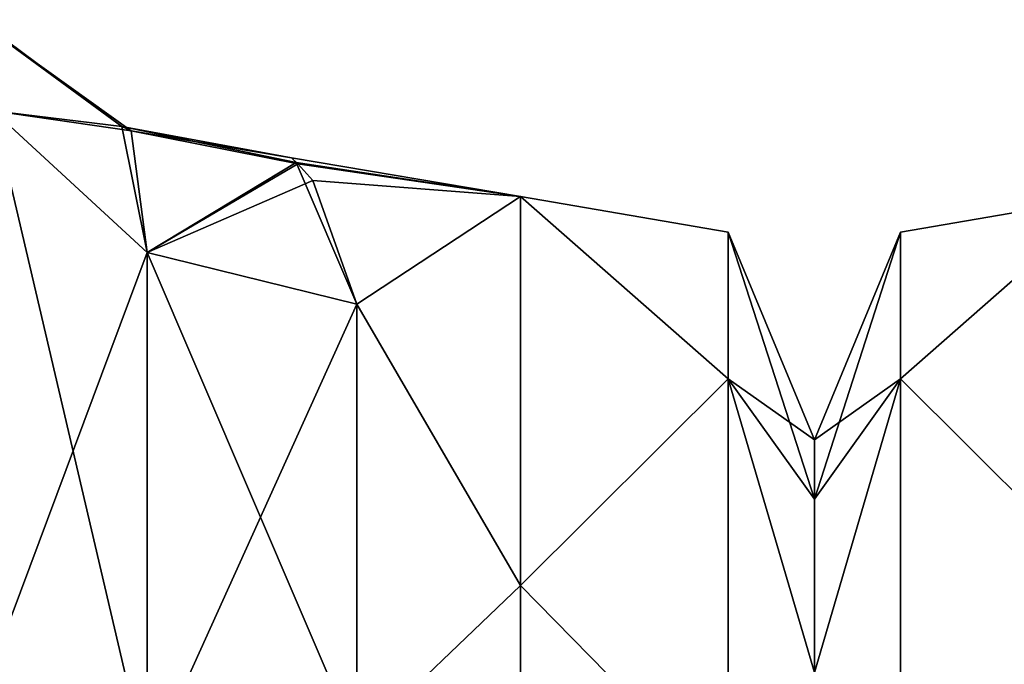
# Model space of a CAD drawing. Extents: x -23 to 470, y -2000 to 0.
# Tile 28 of 247: x 82.54 to 94.26, y -1954.17 to -1946.5. Entities that reach past the tile are written whole.
import ezdxf

# ---------------------------------------------------------------- set-up
doc = ezdxf.new("R2010")
doc.units = 0
doc.header["$LTSCALE"] = 65.185185
for name, color, linetype in [('11', 7, 'CONTINUOUS'), ('13', 7, 'CONTINUOUS'), ('27', 7, 'CONTINUOUS'), ('28', 7, 'CONTINUOUS'), ('29', 7, 'CONTINUOUS'), ('64', 7, 'CONTINUOUS'), ('82', 7, 'CONTINUOUS'), ('99', 7, 'CONTINUOUS')]:
    doc.layers.add(name, color=color, linetype=linetype)

msp = doc.modelspace()

# ---------------------------------------------------------------- linework, layer by layer
at = {"layer": '11', "linetype": 'CONTINUOUS'}
for points in [[(92, -1951.5, 0), (92, -1952.206, 5.328), (92, -1991.794, 5.328), (92, -1951.5, 0)], [(92, -1952.206, -5.328), (92, -1951.5, 0), (92, -1992.5, 0), (92, -1952.206, -5.328)], [(92, -1992.5, 0), (92, -1951.5, 0), (92, -1991.794, 5.328), (92, -1992.5, 0)], [(92, -1952.206, 5.328), (92, -1954.269, 10.281), (92, -1991.794, 5.328), (92, -1952.206, 5.328)], [(92, -1954.269, -10.281), (92, -1952.206, -5.328), (92, -1989.731, -10.281), (92, -1954.269, -10.281)], [(92, -1989.731, -10.281), (92, -1952.206, -5.328), (92, -1991.794, -5.328), (92, -1989.731, -10.281)], [(92, -1991.794, -5.328), (92, -1952.206, -5.328), (92, -1992.5, 0), (92, -1991.794, -5.328)]]:
    msp.add_3dface(points, dxfattribs=at)
at = {"layer": '13', "linetype": 'CONTINUOUS'}
for points in [[(85.849, -1948.214, 3.197), (88.5, -1948.602, -5.341), (85.774, -1948.141, -2.599), (85.849, -1948.214, 3.197)], [(85.774, -1948.141, -2.599), (88.5, -1948.602, -5.341), (85.83, -1948.196, -3.057), (85.774, -1948.141, -2.599)], [(85.83, -1948.196, -3.057), (88.5, -1948.602, -5.341), (86.55, -1949.885, -9.323), (85.83, -1948.196, -3.057)], [(86.025, -1948.41, 4.417), (88.5, -1948.602, -5.341), (85.849, -1948.214, 3.197), (86.025, -1948.41, 4.417)], [(88.5, -1948.602, 5.341), (88.5, -1948.602, -5.341), (86.025, -1948.41, 4.417), (88.5, -1948.602, 5.341)], [(86.55, -1949.885, 9.323), (88.5, -1948.602, 5.341), (86.025, -1948.41, 4.417), (86.55, -1949.885, 9.323)], [(88.5, -1948.602, -5.341), (88.5, -1953.236, -14.964), (86.55, -1949.885, -9.323), (88.5, -1948.602, -5.341)], [(88.5, -1953.236, 14.964), (88.5, -1948.602, 5.341), (86.55, -1949.885, 9.323), (88.5, -1953.236, 14.964)], [(86.55, -1949.885, -9.323), (88.5, -1953.236, -14.964), (86.55, -1955.1, -17.041), (86.55, -1949.885, -9.323)], [(86.55, -1955.1, 17.041), (88.5, -1953.236, 14.964), (86.55, -1949.885, 9.323), (86.55, -1955.1, 17.041)], [(88.5, -1953.236, -14.964), (88.5, -1961.587, -21.623), (86.55, -1955.1, -17.041), (88.5, -1953.236, -14.964)], [(88.5, -1961.587, 21.623), (88.5, -1953.236, 14.964), (86.55, -1955.1, 17.041), (88.5, -1961.587, 21.623)]]:
    msp.add_3dface(points, dxfattribs=at)
at = {"layer": '27', "linetype": 'CONTINUOUS'}
for points in [[(84.055, -1949.27, 9.582), (82.221, -1947.582, 10.293), (82.221, -1954.173, 19.606), (84.055, -1949.27, 9.582)], [(84.055, -1955.406, 18.251), (84.055, -1949.27, 9.582), (82.221, -1954.173, 19.606), (84.055, -1955.406, 18.251)], [(84.055, -1955.406, 18.251), (86.55, -1949.885, 9.323), (84.055, -1949.27, 9.582), (84.055, -1955.406, 18.251)], [(86.55, -1955.1, 17.041), (86.55, -1949.885, 9.323), (84.055, -1955.406, 18.251), (86.55, -1955.1, 17.041)]]:
    msp.add_3dface(points, dxfattribs=at)
at = {"layer": '28', "linetype": 'CONTINUOUS'}
for points in [[(84.055, -1949.27, -9.582), (84.055, -1955.405, -18.251), (82.221, -1947.582, -10.293), (84.055, -1949.27, -9.582)], [(84.055, -1955.405, -18.251), (82.221, -1954.173, -19.606), (82.221, -1947.582, -10.293), (84.055, -1955.405, -18.251)], [(86.55, -1949.885, -9.323), (86.55, -1955.1, -17.041), (84.055, -1949.27, -9.582), (86.55, -1949.885, -9.323)], [(84.055, -1949.27, -9.582), (86.55, -1955.1, -17.041), (84.055, -1955.405, -18.251), (84.055, -1949.27, -9.582)]]:
    msp.add_3dface(points, dxfattribs=at)
at = {"layer": '29', "linetype": 'CONTINUOUS'}
for points in [[(88.5, -1953.236, -14.964), (88.5, -1948.602, -5.341), (90.975, -1950.774, -8.792), (88.5, -1953.236, -14.964)], [(88.5, -1948.602, -5.341), (88.5, -1948.602, 5.341), (90.975, -1949.025, 0), (88.5, -1948.602, -5.341)], [(88.5, -1948.602, -5.341), (90.975, -1949.025, 0), (90.975, -1950.774, -8.792), (88.5, -1948.602, -5.341)], [(88.5, -1948.602, 5.341), (88.5, -1953.236, 14.964), (90.975, -1950.774, 8.792), (88.5, -1948.602, 5.341)], [(88.5, -1948.602, 5.341), (90.975, -1950.774, 8.792), (90.975, -1949.025, 0), (88.5, -1948.602, 5.341)], [(92, -1951.5, 0), (92, -1952.206, -5.328), (90.975, -1949.025, 0), (92, -1951.5, 0)], [(90.975, -1950.774, 8.792), (92, -1951.5, 0), (90.975, -1949.025, 0), (90.975, -1950.774, 8.792)], [(90.975, -1949.025, 0), (92, -1952.206, -5.328), (90.975, -1950.774, -8.792), (90.975, -1949.025, 0)], [(88.5, -1953.236, -14.964), (90.975, -1950.774, -8.792), (90.975, -1955.754, -16.246), (88.5, -1953.236, -14.964)], [(88.5, -1953.236, 14.964), (90.975, -1955.754, 16.246), (90.975, -1950.774, 8.792), (88.5, -1953.236, 14.964)], [(92, -1954.269, 10.281), (92, -1952.206, 5.328), (90.975, -1950.774, 8.792), (92, -1954.269, 10.281)], [(90.975, -1955.754, 16.246), (92, -1954.269, 10.281), (90.975, -1950.774, 8.792), (90.975, -1955.754, 16.246)], [(92, -1952.206, 5.328), (92, -1951.5, 0), (90.975, -1950.774, 8.792), (92, -1952.206, 5.328)], [(92, -1952.206, -5.328), (92, -1954.269, -10.281), (90.975, -1950.774, -8.792), (92, -1952.206, -5.328)], [(90.975, -1950.774, -8.792), (92, -1954.269, -10.281), (90.975, -1955.754, -16.246), (90.975, -1950.774, -8.792)], [(88.5, -1961.587, -21.623), (88.5, -1953.236, -14.964), (90.975, -1955.754, -16.246), (88.5, -1961.587, -21.623)], [(88.5, -1953.236, 14.964), (88.5, -1961.587, 21.623), (90.975, -1955.754, 16.246), (88.5, -1953.236, 14.964)]]:
    msp.add_3dface(points, dxfattribs=at)
at = {"layer": '64', "linetype": 'CONTINUOUS'}
for points in [[(82.08, -1946.544, 3.686), (83.75, -1947.77, -3.341), (82.039, -1946.497, -3.688), (82.08, -1946.544, 3.686)], [(83.75, -1947.77, -3.341), (82.221, -1947.582, -10.293), (82.039, -1946.497, -3.688), (83.75, -1947.77, -3.341)], [(82.08, -1946.544, 3.686), (82.221, -1947.582, 10.293), (83.865, -1947.819, 3.329), (82.08, -1946.544, 3.686)], [(82.08, -1946.544, 3.686), (83.865, -1947.819, 3.329), (83.75, -1947.77, -3.341), (82.08, -1946.544, 3.686)], [(84.055, -1949.27, -9.582), (82.221, -1947.582, -10.293), (83.75, -1947.77, -3.341), (84.055, -1949.27, -9.582)], [(82.221, -1947.582, 10.293), (84.055, -1949.27, 9.582), (83.865, -1947.819, 3.329), (82.221, -1947.582, 10.293)], [(85.774, -1948.141, -2.599), (85.83, -1948.196, -3.057), (83.75, -1947.77, -3.341), (85.774, -1948.141, -2.599)], [(83.865, -1947.819, 3.329), (85.774, -1948.141, -2.599), (83.75, -1947.77, -3.341), (83.865, -1947.819, 3.329)], [(85.83, -1948.196, -3.057), (84.055, -1949.27, -9.582), (83.75, -1947.77, -3.341), (85.83, -1948.196, -3.057)], [(85.849, -1948.214, 3.197), (85.774, -1948.141, -2.599), (83.865, -1947.819, 3.329), (85.849, -1948.214, 3.197)], [(84.055, -1949.27, 9.582), (85.849, -1948.214, 3.197), (83.865, -1947.819, 3.329), (84.055, -1949.27, 9.582)], [(85.83, -1948.196, -3.057), (86.55, -1949.885, -9.323), (84.055, -1949.27, -9.582), (85.83, -1948.196, -3.057)], [(86.025, -1948.41, 4.417), (85.849, -1948.214, 3.197), (84.055, -1949.27, 9.582), (86.025, -1948.41, 4.417)], [(86.55, -1949.885, 9.323), (86.025, -1948.41, 4.417), (84.055, -1949.27, 9.582), (86.55, -1949.885, 9.323)]]:
    msp.add_3dface(points, dxfattribs=at)
at = {"layer": '82', "linetype": 'CONTINUOUS'}
for points in [[(92, -1951.5, 0), (92, -1952.206, -5.328), (92, -1991.794, -5.328), (92, -1951.5, 0)], [(92, -1952.206, 5.328), (92, -1951.5, 0), (92, -1992.5, 0), (92, -1952.206, 5.328)], [(92, -1992.5, 0), (92, -1951.5, 0), (92, -1991.794, -5.328), (92, -1992.5, 0)], [(92, -1952.206, -5.328), (92, -1954.269, -10.281), (92, -1991.794, -5.328), (92, -1952.206, -5.328)], [(92, -1954.269, 10.281), (92, -1952.206, 5.328), (92, -1989.731, 10.281), (92, -1954.269, 10.281)], [(92, -1989.731, 10.281), (92, -1952.206, 5.328), (92, -1991.794, 5.328), (92, -1989.731, 10.281)], [(92, -1991.794, 5.328), (92, -1952.206, 5.328), (92, -1992.5, 0), (92, -1991.794, 5.328)]]:
    msp.add_3dface(points, dxfattribs=at)
at = {"layer": '99', "linetype": 'CONTINUOUS'}
for points in [[(95.5, -1953.236, 14.964), (95.5, -1948.602, 5.341), (93.025, -1950.774, 8.792), (95.5, -1953.236, 14.964)], [(95.5, -1948.602, 5.341), (95.5, -1948.602, -5.341), (93.025, -1949.025, 0), (95.5, -1948.602, 5.341)], [(95.5, -1948.602, 5.341), (93.025, -1949.025, 0), (93.025, -1950.774, 8.792), (95.5, -1948.602, 5.341)], [(95.5, -1948.602, -5.341), (95.5, -1953.236, -14.964), (93.025, -1950.774, -8.792), (95.5, -1948.602, -5.341)], [(95.5, -1948.602, -5.341), (93.025, -1950.774, -8.792), (93.025, -1949.025, 0), (95.5, -1948.602, -5.341)], [(92, -1951.5, 0), (92, -1952.206, 5.328), (93.025, -1949.025, 0), (92, -1951.5, 0)], [(93.025, -1950.774, -8.792), (92, -1951.5, 0), (93.025, -1949.025, 0), (93.025, -1950.774, -8.792)], [(93.025, -1949.025, 0), (92, -1952.206, 5.328), (93.025, -1950.774, 8.792), (93.025, -1949.025, 0)], [(92, -1954.269, -10.281), (92, -1952.206, -5.328), (93.025, -1950.774, -8.792), (92, -1954.269, -10.281)], [(93.025, -1955.754, -16.246), (92, -1954.269, -10.281), (93.025, -1950.774, -8.792), (93.025, -1955.754, -16.246)], [(92, -1952.206, -5.328), (92, -1951.5, 0), (93.025, -1950.774, -8.792), (92, -1952.206, -5.328)], [(92, -1952.206, 5.328), (92, -1954.269, 10.281), (93.025, -1950.774, 8.792), (92, -1952.206, 5.328)], [(93.025, -1950.774, 8.792), (92, -1954.269, 10.281), (93.025, -1955.754, 16.246), (93.025, -1950.774, 8.792)], [(95.5, -1953.236, 14.964), (93.025, -1950.774, 8.792), (93.025, -1955.754, 16.246), (95.5, -1953.236, 14.964)], [(95.5, -1953.236, -14.964), (93.025, -1955.754, -16.246), (93.025, -1950.774, -8.792), (95.5, -1953.236, -14.964)], [(95.5, -1961.587, 21.623), (95.5, -1953.236, 14.964), (93.025, -1955.754, 16.246), (95.5, -1961.587, 21.623)], [(95.5, -1953.236, -14.964), (95.5, -1961.587, -21.623), (93.025, -1955.754, -16.246), (95.5, -1953.236, -14.964)]]:
    msp.add_3dface(points, dxfattribs=at)

doc.saveas('drawing.dxf')
